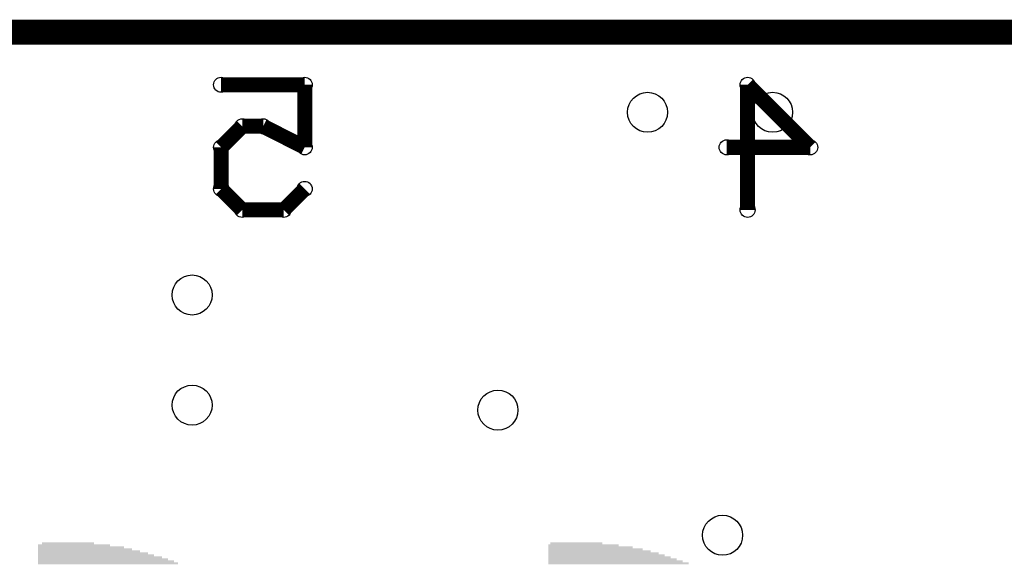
# Model space of a CAD drawing. Extents: x 0 to 30.2, y 0 to 20.7.
# Tile 66 of 131: x 5.5 to 10.5, y 14.8 to 17.6. Entities that reach past the tile are written whole.
import ezdxf

# ---------------------------------------------------------------- set-up
doc = ezdxf.new("R2010")
doc.units = 0
doc.layers.get('0').update_dxf_attribs({"linetype": 'CONTINUOUS'})
doc.layers.add('SEEEDSTUDIOXIAORP2040V1_22_GBO', color=7, linetype='CONTINUOUS')
doc.layers.add('SEEEDSTUDIOXIAORP2040V1_22_TXT', color=12, linetype='CONTINUOUS')

# ---------------------------------------------------------------- blocks, each defined once
blk = doc.blocks.new('RECTANGLE_139')
blk.add_solid([(0.1778, 0.00508), (0.1778, -0.00508), (-0.1778, 0.00508), (-0.1778, -0.00508)])
blk = doc.blocks.new('RECTANGLE_140')
blk.add_solid([(0.18288, 0.00508), (0.18288, -0.00508), (-0.18288, 0.00508), (-0.18288, -0.00508)])
blk = doc.blocks.new('RECTANGLE_141')
blk.add_solid([(0.21336, 0.00508), (0.21336, -0.00508), (-0.21336, 0.00508), (-0.21336, -0.00508)])
blk = doc.blocks.new('RECTANGLE_142')
blk.add_solid([(0.21844, 0.00508), (0.21844, -0.00508), (-0.21844, 0.00508), (-0.21844, -0.00508)])
blk = doc.blocks.new('RECTANGLE_143')
blk.add_solid([(0.23876, 0.00508), (0.23876, -0.00508), (-0.23876, 0.00508), (-0.23876, -0.00508)])
blk = doc.blocks.new('RECTANGLE_147')
blk.add_solid([(0.29464, 0.00508), (0.29464, -0.00508), (-0.29464, 0.00508), (-0.29464, -0.00508)])
blk = doc.blocks.new('RECTANGLE_148')
blk.add_solid([(0.30988, 0.00508), (0.30988, -0.00508), (-0.30988, 0.00508), (-0.30988, -0.00508)])
blk = doc.blocks.new('RECTANGLE_149')
blk.add_solid([(0.31496, 0.00508), (0.31496, -0.00508), (-0.31496, 0.00508), (-0.31496, -0.00508)])
blk = doc.blocks.new('RECTANGLE_150')
blk.add_solid([(0.32512, 0.00508), (0.32512, -0.00508), (-0.32512, 0.00508), (-0.32512, -0.00508)])
blk = doc.blocks.new('RECTANGLE_207')
blk.add_solid([(0.3302, 0.00508), (0.3302, -0.00508), (-0.3302, 0.00508), (-0.3302, -0.00508)])
blk = doc.blocks.new('RECTANGLE_215')
blk.add_solid([(0.2794, 0.00508), (0.2794, -0.00508), (-0.2794, 0.00508), (-0.2794, -0.00508)])
blk = doc.blocks.new('RECTANGLE_223')
blk.add_solid([(0.25908, 0.00508), (0.25908, -0.00508), (-0.25908, 0.00508), (-0.25908, -0.00508)])
blk = doc.blocks.new('RECTANGLE_245')
blk.add_solid([(0.34036, 0.00508), (0.34036, -0.00508), (-0.34036, 0.00508), (-0.34036, -0.00508)])
blk = doc.blocks.new('RECTANGLE_248')
blk.add_solid([(0.3556, 0.00508), (0.3556, -0.00508), (-0.3556, 0.00508), (-0.3556, -0.00508)])
blk = doc.blocks.new('RECTANGLE_266')
blk.add_solid([(0.34544, 0.00508), (0.34544, -0.00508), (-0.34544, 0.00508), (-0.34544, -0.00508)])
blk = doc.blocks.new('RECTANGLE_267')
blk.add_solid([(0.13208, 0.00508), (0.13208, -0.00508), (-0.13208, 0.00508), (-0.13208, -0.00508)])
blk = doc.blocks.new('ROUND_12')
blk.add_circle((0, 0), 0.0381)
blk = doc.blocks.new('ROUND_300')
blk.add_circle((0, 0), 0.1016)

msp = doc.modelspace()

# ---------------------------------------------------------------- linework, layer by layer
at = {"layer": 'SEEEDSTUDIOXIAORP2040V1_22_GBO'}
for points, const_width in [([(20.78482, 17.5006), (3.00482, 17.5006)], 0.127), ([(6.55574, 17.2339), (6.97992, 17.2339)], 0.0762), ([(6.97992, 17.2339), (6.97992, 16.9164)], 0.0762), ([(9.54532, 16.9164), (9.22782, 17.2339)], 0.0762), ([(9.22782, 17.2339), (9.22782, 16.5989)], 0.0762), ([(6.66242, 17.02308), (6.55574, 16.9164)], 0.0762), ([(6.7691, 17.02308), (6.66242, 17.02308)], 0.0762), ([(6.97992, 16.9164), (6.7691, 17.02308)], 0.0762), ([(6.55574, 16.9164), (6.55574, 16.70558)], 0.0762), ([(9.12114, 16.9164), (9.54532, 16.9164)], 0.0762), ([(6.55574, 16.70558), (6.66242, 16.5989)], 0.0762), ([(6.87324, 16.5989), (6.97992, 16.70558)], 0.0762), ([(6.66242, 16.5989), (6.87324, 16.5989)], 0.0762)]:
    msp.add_lwpolyline(points, dxfattribs=dict(at, const_width=const_width))

# ---------------------------------------------------------------- block references
for name, p in [('ROUND_12', (6.55574, 17.2339)), ('ROUND_12', (6.97992, 17.2339)), ('ROUND_12', (9.22782, 17.2339)), ('ROUND_12', (6.66242, 17.02308)), ('ROUND_12', (6.7691, 17.02308)), ('ROUND_12', (6.55574, 16.9164)), ('ROUND_12', (6.55574, 16.9164)), ('ROUND_12', (6.97992, 16.9164)), ('ROUND_12', (6.97992, 16.9164)), ('ROUND_12', (9.12114, 16.9164)), ('ROUND_12', (9.54532, 16.9164)), ('ROUND_12', (6.55574, 16.70558)), ('ROUND_12', (6.97992, 16.70558)), ('ROUND_12', (6.66242, 16.5989)), ('ROUND_12', (6.87324, 16.5989)), ('ROUND_12', (9.22782, 16.5989)), ('RECTANGLE_140', (5.80898, 14.8971)), ('RECTANGLE_267', (5.7785, 14.90726)), ('RECTANGLE_139', (8.3947, 14.8971)), ('RECTANGLE_267', (8.35914, 14.90726)), ('RECTANGLE_142', (5.84454, 14.88694)), ('RECTANGLE_143', (5.86486, 14.87678)), ('RECTANGLE_223', (5.88518, 14.86662)), ('RECTANGLE_215', (5.9055, 14.85646)), ('RECTANGLE_147', (5.92074, 14.8463)), ('RECTANGLE_141', (8.43026, 14.88694)), ('RECTANGLE_143', (8.45566, 14.87678)), ('RECTANGLE_223', (8.47598, 14.86662)), ('RECTANGLE_215', (8.4963, 14.85646)), ('RECTANGLE_147', (8.51154, 14.8463)), ('RECTANGLE_149', (5.94106, 14.83614)), ('RECTANGLE_207', (5.9563, 14.82598)), ('RECTANGLE_266', (5.97154, 14.81582)), ('RECTANGLE_248', (5.9817, 14.80566)), ('RECTANGLE_148', (8.52678, 14.83614)), ('RECTANGLE_150', (8.54202, 14.82598)), ('RECTANGLE_245', (8.55726, 14.81582)), ('RECTANGLE_248', (8.5725, 14.80566))]:
    msp.add_blockref(name, p, dxfattribs=at)
at = {"layer": 'SEEEDSTUDIOXIAORP2040V1_22_TXT'}
for p in [(8.71982, 17.0942), (9.35482, 17.0942), (6.40842, 16.1671), (6.40842, 15.6083), (7.96036, 15.5829), (9.10082, 14.9479)]:
    msp.add_blockref('ROUND_300', p, dxfattribs=at)

doc.saveas('drawing.dxf')
